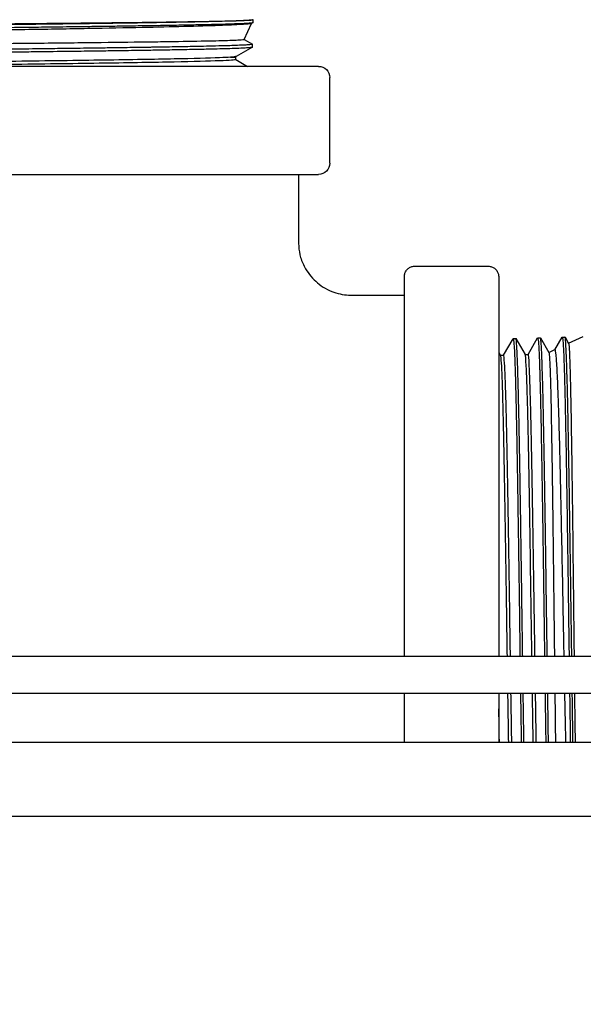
# Model space of a CAD drawing. Extents: x 0 to 796, y 0 to 496.
# Tile 169 of 242: x 386.81 to 389.68, y 300.33 to 305.35. Entities that reach past the tile are written whole.
import ezdxf

# ---------------------------------------------------------------- set-up
doc = ezdxf.new("R2010")
doc.units = 0
doc.header["$LTSCALE"] = 12
doc.header["$MEASUREMENT"] = 0
doc.header["$PDMODE"] = 1
doc.layers.get('0').update_dxf_attribs({"linetype": 'CONTINUOUS'})
doc.layers.get('Defpoints').update_dxf_attribs({"linetype": 'CONTINUOUS'})
doc.layers.add('D', color=2, linetype='CONTINUOUS')
doc.layers.add('X', color=1, linetype='CONTINUOUS')
doc.styles.get("Standard").update_dxf_attribs({"font": 'SIMPLEX.SHX', "width": 0.875})
doc.dimstyles.get("Standard").update_dxf_attribs({"dimscale": 28, "dimtxt": 0.125, "dimasz": 0.125, "dimexe": 0.04375, "dimexo": 0.0625, "dimgap": 0.04375, "dimtad": 0, "dimtih": 1, "dimtoh": 1, "dimdec": 4, "dimzin": 12, "dimdsep": 46, "dimlunit": 5, "dimtxsty": 'Standard', "dimcen": 0, "dimclrd": 256, "dimclre": 256, "dimclrt": 256, "dimadec": 1, "dimazin": 3, "dimtfac": 0.875, "dimtdec": 4, "dimtofl": 0, "dimtmove": 0, "dimatfit": 2, "dimfxl": 1, "dimtolj": 1, "dimtzin": 12, "dimlwd": 13, "dimlwe": 13, "dimarcsym": 0})

# ---------------------------------------------------------------- blocks, each defined once
blk = doc.blocks.new('*D68')
at = {"layer": 'D', "lineweight": 13, "transparency": 16777216}
for p, q in [((390.4139, 320.5128), (517.6464, 320.5128)), ((516.4214, 317.0128), (516.4214, 283.4065)), ((516.4214, 194.7933), (516.4214, 277.4565)), ((441.4913, 191.2933), (517.6464, 191.2933))]:
    blk.add_line(p, q, dxfattribs=at)
at = {"layer": 'D', "transparency": 16777216}
for points in [[(515.838, 317.0128), (517.0047, 317.0128), (516.4214, 320.5128)], [(515.838, 194.7933), (517.0047, 194.7933), (516.4214, 191.2933)]]:
    blk.add_solid(points, dxfattribs=at)
at = {"layer": 'Defpoints', "color": 0, "transparency": 16777216}
for p in [(388.6639, 320.5128), (439.7413, 191.2933), (516.4214, 191.2933)]:
    blk.add_point(p, dxfattribs=at)
at = {"layer": 'D', "transparency": 16777216, "insert": (516.4214, 280.4315), "char_height": 3.5, "attachment_point": 5}
blk.add_mtext('\\A1;129{}{\\C2;%%p1}', dxfattribs=at)

msp = doc.modelspace()

# ---------------------------------------------------------------- linework, layer by layer
at = {"extrusion": (-1, 4.93038e-32, -2.22045e-16)}
for p, q in [((392.69863, 302.10578), (385.10541, 302.10578)), ((385.10541, 301.91828), (392.69863, 301.91828)), ((434.5489, 301.66828), (359.34591, 301.66828)), ((359.34591, 301.29328), (434.48898, 301.29328))]:
    msp.add_line(p, q, dxfattribs=at)
at = {"layer": 'X', "extrusion": (-1, 4.93038e-32, -2.22045e-16)}
for p, q in [((387.95215, 305.247), (387.99026, 305.32873)), ((387.99815, 305.33328), (387.98981, 305.32847)), ((387.99849, 305.33367), (387.99891, 305.34727)), ((387.99891, 305.34727), (387.99891, 305.34728)), ((387.99426, 305.20826), (387.91144, 305.16044)), ((387.95223, 305.24716), (387.99468, 305.22265)), ((387.99459, 305.20864), (387.99502, 305.22224)), ((387.90994, 305.15647), (387.91191, 305.16071)), ((387.90994, 305.14415), (387.90994, 305.15647)), ((388.33141, 305.10978), (384.16641, 305.10978)), ((387.90994, 305.14435), (387.96981, 305.10978)), ((388.38891, 304.61728), (388.38891, 305.05228)), ((384.16641, 304.55978), (388.33141, 304.55978)), ((388.82141, 304.09228), (389.19641, 304.09228)), ((389.27359, 303.63897), (389.32222, 303.72319)), ((389.32275, 303.72365), (389.33636, 303.72408)), ((389.33688, 303.72363), (389.3838, 303.6424)), ((389.39859, 303.64288), (389.44722, 303.72708)), ((389.44774, 303.72754), (389.46136, 303.72797)), ((389.46189, 303.72752), (389.50511, 303.65268)), ((389.53546, 303.66733), (389.57223, 303.73099)), ((389.57274, 303.73144), (389.58635, 303.73186)), ((389.5869, 303.7314), (389.60536, 303.69943)), ((389.60514, 303.69982), (389.68011, 303.73478)), ((389.24964, 303.65435), (389.2588, 303.63849)), ((389.50489, 303.65307), (389.53581, 303.66749)), ((389.25852, 303.63897), (389.27386, 303.63897)), ((389.38352, 303.64288), (389.39887, 303.64288))]:
    msp.add_line(p, q, dxfattribs=at)
at = {"layer": 'X', "extrusion": (2.22045e-16, -1.09476e-47, -1)}
for centre, start, end in [((-388.33141, 305.05228), 90, 180), ((-388.33141, 304.61728), 180, 270)]:
    msp.add_arc(centre, 0.0575, start, end, dxfattribs=at)
at = {"layer": 'X'}
for points, knots in [([(387.99891, 305.34728), (387.99894, 305.34637), (387.99348, 305.34544), (387.97725, 305.34408), (387.9706, 305.34364), (387.95414, 305.34272), (387.94414, 305.34225), (387.92635, 305.34152), (387.91959, 305.34126), (387.89519, 305.34036), (387.8755, 305.33972), (387.83738, 305.33862), (387.82011, 305.33817), (387.77586, 305.33708), (387.74774, 305.33645), (387.70641, 305.3356), (387.69516, 305.33537), (387.65534, 305.33458), (387.62535, 305.33401), (387.56988, 305.33302), (387.54512, 305.33259), (387.48439, 305.33158), (387.44769, 305.33101), (387.37859, 305.32997), (387.34672, 305.32951), (387.27351, 305.32846), (387.23173, 305.32787), (387.15742, 305.32686), (387.12548, 305.32643), (387.05099, 305.32546), (387.00809, 305.32492), (386.92566, 305.32391), (386.88635, 305.32343), (386.81056, 305.32252), (386.77421, 305.32208), (386.69899, 305.32118), (386.66011, 305.32072), (386.57926, 305.31977), (386.53728, 305.31929), (386.45296, 305.31833), (386.41064, 305.31785), (386.35642, 305.31724), (386.34462, 305.3171), (386.30549, 305.31666), (386.27814, 305.31635), (386.22411, 305.31573), (386.19743, 305.31542), (386.12557, 305.31459), (386.08047, 305.31407), (386.0169, 305.31335), (385.99827, 305.31313), (385.93309, 305.31239), (385.8868, 305.31186), (385.81611, 305.31104), (385.79143, 305.31075), (385.75569, 305.31033), (385.74451, 305.31019), (385.69395, 305.30959), (385.65497, 305.30911), (385.57621, 305.30814), (385.53652, 305.30765), (385.47944, 305.30693), (385.46152, 305.30671), (385.40625, 305.306), (385.36946, 305.30553), (385.31234, 305.30477), (385.2915, 305.30449), (385.22486, 305.30357), (385.18027, 305.30293), (385.10533, 305.30182), (385.07425, 305.30134), (385.00879, 305.30032), (384.97483, 305.29977), (384.92461, 305.29892), (384.9073, 305.29862), (384.87689, 305.29807), (384.86363, 305.29782), (384.80863, 305.29677), (384.76997, 305.29596), (384.71133, 305.29463), (384.68939, 305.2941), (384.65362, 305.29316), (384.63909, 305.29275), (384.61854, 305.29212), (384.61176, 305.2919), (384.58937, 305.29114), (384.57524, 305.2906), (384.55196, 305.28959), (384.54244, 305.28912), (384.52454, 305.28808), (384.51686, 305.28752), (384.50877, 305.28668), (384.50667, 305.28642), (384.50226, 305.28569), (384.50087, 305.28523), (384.50086, 305.28477)], [-13.9596369, -13.9596369, -13.9596369, -13.9596369, -13.3504711, -13.3504711, -13.0516526, -13.0516526, -12.7310447, -12.7310447, -12.554276, -12.554276, -12.1322765, -12.1322765, -11.8267303, -11.8267303, -11.4011811, -11.4011811, -11.2477454, -11.2477454, -10.8712551, -10.8712551, -10.5871807, -10.5871807, -10.1983256, -10.1983256, -9.8836386, -9.8836386, -9.4952556, -9.4952556, -9.2123948, -9.2123948, -8.8472889, -8.8472889, -8.5241645, -8.5241645, -8.2328226, -8.2328226, -7.9272316, -7.9272316, -7.6023364, -7.6023364, -7.2781973, -7.2781973, -7.1881337, -7.1881337, -6.9796808, -6.9796808, -6.776337, -6.776337, -6.4315165, -6.4315165, -6.2881973, -6.2881973, -5.9287208, -5.9287208, -5.7341924, -5.7341924, -5.6453452, -5.6453452, -5.3308862, -5.3308862, -5.0015252, -5.0015252, -4.8490565, -4.8490565, -4.5269544, -4.5269544, -4.3380308, -4.3380308, -3.914186, -3.914186, -3.5979067, -3.5979067, -3.2256897, -3.2256897, -3.0218226, -3.0218226, -2.8574921, -2.8574921, -2.3232976, -2.3232976, -1.9634953, -1.9634953, -1.6865818, -1.6865818, -1.5413035, -1.5413035, -1.1853793, -1.1853793, -0.8695149, -0.8695149, -0.4853262, -0.4853262, -0.3058094, -0.3058094, -0.000001, -0.000001, -0.000001, -0.000001]), ([(384.50128, 305.27117), (384.50129, 305.27166), (384.50285, 305.27214), (384.51064, 305.27336), (384.51893, 305.27408), (384.53431, 305.27503), (384.5382, 305.27525), (384.55407, 305.27609), (384.56816, 305.27671), (384.59556, 305.27775), (384.6075, 305.27816), (384.65006, 305.27949), (384.68493, 305.2804), (384.7354, 305.28157), (384.74631, 305.28181), (384.7804, 305.28256), (384.80463, 305.28307), (384.8512, 305.28399), (384.87307, 305.2844), (384.94626, 305.28571), (385.00086, 305.2866), (385.07727, 305.28778), (385.09564, 305.28806), (385.16766, 305.28915), (385.22367, 305.28996), (385.32077, 305.29129), (385.36048, 305.29181), (385.42886, 305.29269), (385.45703, 305.29305), (385.50677, 305.29367), (385.52816, 305.29394), (385.58783, 305.29469), (385.62649, 305.29517), (385.69933, 305.29605), (385.73336, 305.29646), (385.81481, 305.29743), (385.86247, 305.29798), (385.95039, 305.29899), (385.99048, 305.29944), (386.06767, 305.30033), (386.10472, 305.30076), (386.18103, 305.30164), (386.22029, 305.30209), (386.29937, 305.30299), (386.33918, 305.30344), (386.44281, 305.30462), (386.50642, 305.30533), (386.6096, 305.30653), (386.64948, 305.307), (386.73926, 305.30806), (386.78889, 305.30866), (386.85482, 305.30945), (386.87179, 305.30966), (386.92984, 305.31036), (386.97041, 305.31086), (387.03532, 305.31167), (387.06009, 305.31199), (387.09371, 305.31242), (387.10284, 305.31254), (387.1409, 305.31304), (387.16941, 305.31343), (387.23463, 305.31432), (387.27091, 305.31483), (387.34254, 305.31585), (387.37779, 305.31636), (387.44447, 305.31737), (387.47597, 305.31786), (387.5333, 305.31879), (387.55935, 305.31924), (387.61633, 305.32026), (387.64663, 305.32082), (387.70425, 305.32195), (387.73149, 305.32252), (387.7767, 305.32352), (387.79538, 305.32396), (387.82903, 305.32481), (387.84417, 305.32523), (387.87991, 305.32628), (387.89912, 305.32691), (387.92671, 305.32794), (387.93651, 305.32834), (387.95566, 305.32922), (387.96456, 305.3297), (387.97608, 305.33045), (387.97975, 305.33072), (387.99326, 305.33189), (387.99846, 305.33278), (387.99849, 305.33367)], [-16.9973624, -16.9973624, -16.9973624, -16.9973624, -16.6747199, -16.6747199, -16.1823514, -16.1823514, -16.0335684, -16.0335684, -15.6216966, -15.6216966, -15.3495317, -15.3495317, -14.7281073, -14.7281073, -14.5636084, -14.5636084, -14.2298024, -14.2298024, -13.9559535, -13.9559535, -13.3485441, -13.3485441, -13.1610932, -13.1610932, -12.6268494, -12.6268494, -12.2728019, -12.2728019, -12.0309114, -12.0309114, -11.8514463, -11.8514463, -11.5347567, -11.5347567, -11.2625753, -11.2625753, -10.8890673, -10.8890673, -10.5796602, -10.5796602, -10.2962067, -10.2962067, -9.9970216, -9.9970216, -9.6935526, -9.6935526, -9.2051275, -9.2051275, -8.8938386, -8.8938386, -8.4983411, -8.4983411, -8.3602922, -8.3602922, -8.0230552, -8.0230552, -7.8109554, -7.8109554, -7.7314266, -7.7314266, -7.4775282, -7.4775282, -7.140094, -7.140094, -6.7925051, -6.7925051, -6.4600579, -6.4600579, -6.1642785, -6.1642785, -5.7879237, -5.7879237, -5.4061762, -5.4061762, -5.1084981, -5.1084981, -4.8340882, -4.8340882, -4.4141525, -4.4141525, -4.1418624, -4.1418624, -3.8180022, -3.8180022, -3.6359232, -3.6359232, -3.0441327, -3.0441327, -3.0441327, -3.0441327]), ([(384.52251, 305.29746), (384.52326, 305.2979), (384.52587, 305.29833), (384.53564, 305.29925), (384.54349, 305.29975), (384.57595, 305.30131), (384.60939, 305.30241), (384.68172, 305.30414), (384.71403, 305.30481), (384.80176, 305.30643), (384.8611, 305.30741), (384.96357, 305.30887), (385.0015, 305.30937), (385.12356, 305.31094), (385.21366, 305.31202), (385.35742, 305.31359), (385.40607, 305.3141), (385.55614, 305.31564), (385.66114, 305.3167), (385.87355, 305.31874), (385.98032, 305.31971), (386.14447, 305.32123), (386.20094, 305.32176), (386.36414, 305.32327), (386.4706, 305.32422), (386.68868, 305.32626), (386.79965, 305.32734), (387.01372, 305.32943), (387.11631, 305.33048), (387.30212, 305.33254), (387.38582, 305.3335), (387.54743, 305.33554), (387.62364, 305.33664), (387.73834, 305.33848), (387.78129, 305.33923), (387.87723, 305.34122), (387.92204, 305.34244), (387.9828, 305.34483), (387.99843, 305.34607), (387.99891, 305.34728)], [0.0871711, 0.0871711, 0.0871711, 0.0871711, 0.4405033, 0.4405033, 0.856583, 0.856583, 1.7385798, 1.7385798, 2.2963026, 2.2963026, 3.0839073, 3.0839073, 3.5082981, 3.5082981, 4.3843763, 4.3843763, 4.8124447, 4.8124447, 5.6706053, 5.6706053, 6.4957424, 6.4957424, 6.9256591, 6.9256591, 7.7377118, 7.7377118, 8.6153373, 8.6153373, 9.4939329, 9.4939329, 10.3076721, 10.3076721, 11.2007164, 11.2007164, 11.8454417, 11.8454417, 12.8516865, 12.8516865, 13.8618802, 13.8618802, 13.8618802, 13.8618802]), ([(387.98981, 305.32847), (387.98802, 305.32743), (387.98236, 305.32639), (387.95624, 305.32353), (387.92797, 305.32179), (387.86939, 305.3191), (387.84784, 305.31822), (387.77422, 305.31555), (387.71418, 305.31381), (387.58113, 305.31037), (387.50995, 305.3087), (387.34737, 305.30532), (387.255, 305.30355), (387.06084, 305.3), (386.9598, 305.2983), (386.7537, 305.29492), (386.64932, 305.29321), (386.43257, 305.28982), (386.32058, 305.28812), (386.1527, 305.28548), (386.09695, 305.2846), (385.9281, 305.28195), (385.81652, 305.28022), (385.65585, 305.27756), (385.60436, 305.27668), (385.4485, 305.27401), (385.3481, 305.27226), (385.20981, 305.26958), (385.16691, 305.26871), (385.03969, 305.26604), (384.96138, 305.2643), (384.83701, 305.26106), (384.7878, 305.25961), (384.71129, 305.25707), (384.6816, 305.25596), (384.61991, 305.25322), (384.59244, 305.25157), (384.56433, 305.24913), (384.55716, 305.24829), (384.54825, 305.24664), (384.54626, 305.24582), (384.5466, 305.245)], [-16.7423585, -16.7423585, -16.7423585, -16.7423585, -16.2313596, -16.2313596, -15.3397978, -15.3397978, -14.9121512, -14.9121512, -14.0301101, -14.0301101, -13.2257482, -13.2257482, -12.3480744, -12.3480744, -11.4994115, -11.4994115, -10.6814156, -10.6814156, -9.8298043, -9.8298043, -9.4050149, -9.4050149, -8.5361078, -8.5361078, -8.1156556, -8.1156556, -7.2366797, -7.2366797, -6.8197935, -6.8197935, -5.9491039, -5.9491039, -5.2559291, -5.2559291, -4.7082078, -4.7082078, -3.927912, -3.927912, -3.5142544, -3.5142544, -3.1222411, -3.1222411, -3.1222411, -3.1222411]), ([(387.99468, 305.22265), (387.99488, 305.22253), (387.995, 305.22241), (387.99511, 305.22168), (387.99278, 305.22108), (387.98422, 305.22), (387.97886, 305.21952), (387.9653, 305.21857), (387.95718, 305.21809), (387.9363, 305.21705), (387.92293, 305.21649), (387.89601, 305.21551), (387.8833, 305.21509), (387.85033, 305.21409), (387.82906, 305.21351), (387.78695, 305.21245), (387.76683, 305.21197), (387.72076, 305.21094), (387.69439, 305.21039), (387.63241, 305.20918), (387.59607, 305.20853), (387.53647, 305.20751), (387.51478, 305.20715), (387.48506, 305.20667), (387.47758, 305.20655), (387.44612, 305.20604), (387.42154, 305.20566), (387.36173, 305.20474), (387.32596, 305.20422), (387.25926, 305.20327), (387.22872, 305.20285), (387.15549, 305.20187), (387.1123, 305.20131), (387.03303, 305.20028), (386.99735, 305.19982), (386.91515, 305.19879), (386.86831, 305.19821), (386.76541, 305.19697), (386.70916, 305.19631), (386.62158, 305.19529), (386.59078, 305.19494), (386.5494, 305.19446), (386.53896, 305.19434), (386.4952, 305.19383), (386.46175, 305.19344), (386.38301, 305.19253), (386.33765, 305.192), (386.25509, 305.19106), (386.21793, 305.19064), (386.13079, 305.18966), (386.08087, 305.1891), (385.99081, 305.18806), (385.9506, 305.18759), (385.86172, 305.18655), (385.81322, 305.18597), (385.71093, 305.18476), (385.65736, 305.18413), (385.57473, 305.18312), (385.54503, 305.18276), (385.4583, 305.18167), (385.40238, 305.18093), (385.31271, 305.17973), (385.27798, 305.17926), (385.20882, 305.1783), (385.17448, 305.17781), (385.11711, 305.17697), (385.09361, 305.17662), (385.05514, 305.17603), (385.03987, 305.17578), (384.97296, 305.1747), (384.92432, 305.17386), (384.85574, 305.1726), (384.83325, 305.17217), (384.78604, 305.17123), (384.76179, 305.17072), (384.72895, 305.16997), (384.71915, 305.16974), (384.67425, 305.16864), (384.64319, 305.16777), (384.60326, 305.16648), (384.59103, 305.16605), (384.56694, 305.16512), (384.55555, 305.16461), (384.54149, 305.16387), (384.53748, 305.16364), (384.52213, 305.16267), (384.51396, 305.16192), (384.50628, 305.16071), (384.50476, 305.16024), (384.50475, 305.15976)], [-14.0161134, -14.0161134, -14.0161134, -14.0161134, -13.9362526, -13.9362526, -13.5309341, -13.5309341, -13.2064534, -13.2064534, -12.8923909, -12.8923909, -12.5183439, -12.5183439, -12.2356808, -12.2356808, -11.8433337, -11.8433337, -11.5269342, -11.5269342, -11.1617637, -11.1617637, -10.7180409, -10.7180409, -10.4757866, -10.4757866, -10.3953568, -10.3953568, -10.1403954, -10.1403954, -9.7906849, -9.7906849, -9.5075419, -9.5075419, -9.1259486, -9.1259486, -8.8234995, -8.8234995, -8.4398194, -8.4398194, -7.9935919, -7.9935919, -7.7538611, -7.7538611, -7.6731118, -7.6731118, -7.4160428, -7.4160428, -7.0698043, -7.0698043, -6.7866723, -6.7866723, -6.4051687, -6.4051687, -6.0948535, -6.0948535, -5.7146747, -5.7146747, -5.2834079, -5.2834079, -5.0370382, -5.0370382, -4.5548575, -4.5548575, -4.2389307, -4.2389307, -3.9099669, -3.9099669, -3.6728615, -3.6728615, -3.5123286, -3.5123286, -2.9570697, -2.9570697, -2.6681454, -2.6681454, -2.3221702, -2.3221702, -2.1682846, -2.1682846, -1.5945932, -1.5945932, -1.3049421, -1.3049421, -0.9625343, -0.9625343, -0.8087037, -0.8087037, -0.3191859, -0.3191859, -0.000001, -0.000001, -0.000001, -0.000001]), ([(384.50517, 305.14617), (384.50518, 305.14657), (384.50631, 305.14698), (384.51161, 305.14795), (384.51679, 305.14852), (384.5293, 305.14951), (384.53565, 305.14992), (384.55554, 305.15102), (384.57104, 305.15169), (384.59705, 305.15265), (384.6051, 305.15293), (384.62109, 305.15345), (384.62892, 305.15369), (384.65545, 305.15449), (384.67561, 305.15505), (384.71507, 305.15604), (384.73372, 305.15648), (384.78223, 305.15756), (384.8133, 305.15818), (384.85836, 305.15904), (384.87044, 305.15926), (384.91543, 305.16009), (384.94991, 305.1607), (385.01082, 305.16172), (385.03631, 305.16213), (385.10683, 305.16323), (385.15321, 305.16391), (385.2295, 305.16498), (385.25811, 305.16538), (385.31818, 305.1662), (385.34969, 305.16663), (385.42342, 305.16761), (385.46601, 305.16816), (385.55425, 305.16927), (385.59991, 305.16983), (385.68365, 305.17084), (385.72144, 305.17128), (385.79659, 305.17218), (385.83391, 305.17262), (385.89667, 305.17336), (385.92194, 305.17366), (385.96555, 305.17417), (385.98384, 305.17438), (386.0744, 305.17543), (386.14721, 305.17625), (386.24871, 305.17739), (386.27726, 305.17772), (386.3232, 305.17824), (386.34061, 305.17844), (386.40322, 305.17916), (386.44832, 305.17969), (386.51117, 305.18042), (386.52911, 305.18063), (386.59949, 305.18144), (386.65154, 305.18204), (386.73971, 305.18307), (386.7761, 305.1835), (386.8418, 305.18429), (386.87122, 305.18465), (386.95393, 305.18568), (387.00643, 305.18634), (387.10093, 305.18756), (387.14327, 305.18811), (387.21837, 305.18911), (387.25148, 305.18957), (387.32711, 305.19063), (387.36895, 305.19126), (387.43586, 305.19229), (387.46181, 305.1927), (387.52144, 305.19366), (387.55441, 305.19422), (387.61199, 305.19522), (387.63706, 305.19568), (387.6795, 305.1965), (387.69733, 305.19687), (387.74542, 305.19789), (387.77403, 305.19854), (387.81968, 305.19968), (387.8378, 305.20016), (387.87231, 305.20115), (387.88849, 305.20166), (387.91108, 305.20246), (387.91864, 305.20275), (387.93833, 305.20357), (387.94927, 305.20409), (387.96215, 305.20483), (387.96555, 305.20503), (387.97566, 305.20571), (387.98124, 305.20617), (387.98917, 305.20704), (387.99178, 305.20745), (387.99413, 305.20812), (387.99459, 305.20838), (387.99459, 305.20864)], [-27.8644724, -27.8644724, -27.8644724, -27.8644724, -27.5906694, -27.5906694, -27.2134181, -27.2134181, -26.9405492, -26.9405492, -26.4824658, -26.4824658, -26.2951663, -26.2951663, -26.1314689, -26.1314689, -25.7653258, -25.7653258, -25.4728573, -25.4728573, -25.0464446, -25.0464446, -24.8950203, -24.8950203, -24.4947818, -24.4947818, -24.2219194, -24.2219194, -23.7615042, -23.7615042, -23.4947287, -23.4947287, -23.2127555, -23.2127555, -22.8470925, -22.8470925, -22.4702276, -22.4702276, -22.1670493, -22.1670493, -21.8734978, -21.8734978, -21.677197, -21.677197, -21.5360834, -21.5360834, -20.9800263, -20.9800263, -20.7625244, -20.7625244, -20.6297424, -20.6297424, -20.2844581, -20.2844581, -20.1460883, -20.1460883, -19.7401369, -19.7401369, -19.4503167, -19.4503167, -19.2112159, -19.2112159, -18.7710143, -18.7710143, -18.3986856, -18.3986856, -18.0931463, -18.0931463, -17.6830804, -17.6830804, -17.4108832, -17.4108832, -17.0386, -17.0386, -16.7285929, -16.7285929, -16.4885356, -16.4885356, -16.0542201, -16.0542201, -15.7300551, -15.7300551, -15.3842651, -15.3842651, -15.1916005, -15.1916005, -14.8450114, -14.8450114, -14.7065819, -14.7065819, -14.3966689, -14.3966689, -14.116474, -14.116474, -13.9430088, -13.9430088, -13.9430088, -13.9430088]), ([(384.56925, 305.1972), (384.57071, 305.19804), (384.57929, 305.1989), (384.61203, 305.20069), (384.63751, 305.2016), (384.69437, 305.20317), (384.72155, 305.20382), (384.79216, 305.20531), (384.83789, 305.20613), (384.9537, 305.20798), (385.02676, 305.20904), (385.14719, 305.2106), (385.18885, 305.2111), (385.31764, 305.21262), (385.40923, 305.21365), (385.60129, 305.21569), (385.70131, 305.21667), (385.91337, 305.21875), (386.02536, 305.21984), (386.24308, 305.22188), (386.34816, 305.22286), (386.56211, 305.22492), (386.67033, 305.22594), (386.88354, 305.22804), (386.98791, 305.22914), (387.13423, 305.2307), (387.18023, 305.23121), (387.31871, 305.23279), (387.40586, 305.23389), (387.52239, 305.23547), (387.55808, 305.23597), (387.66142, 305.23754), (387.72209, 305.23863), (387.79734, 305.2402), (387.81955, 305.24071), (387.87905, 305.24226), (387.9086, 305.24332), (387.94349, 305.24525), (387.95174, 305.24611), (387.95215, 305.247)], [0.0855465, 0.0855465, 0.0855465, 0.0855465, 0.766766, 0.766766, 1.5123126, 1.5123126, 2.030969, 2.030969, 2.6983273, 2.6983273, 3.5368128, 3.5368128, 3.9521768, 3.9521768, 4.7729369, 4.7729369, 5.5884976, 5.5884976, 6.4540336, 6.4540336, 7.2541801, 7.2541801, 8.0979261, 8.0979261, 8.9649751, 8.9649751, 9.3792536, 9.3792536, 10.2530987, 10.2530987, 10.6696759, 10.6696759, 11.5331873, 11.5331873, 11.9530581, 11.9530581, 12.7998179, 12.7998179, 13.5197306, 13.5197306, 13.5197306, 13.5197306]), ([(387.88246, 305.15615), (387.86876, 305.15525), (387.84999, 305.15434), (387.77303, 305.1514), (387.69488, 305.14936), (387.49599, 305.14529), (387.37528, 305.14326), (387.10256, 305.13919), (386.95059, 305.13716), (386.62952, 305.13309), (386.46047, 305.13105), (386.12104, 305.12698), (385.95071, 305.12495), (385.62462, 305.12088), (385.46891, 305.11885), (385.1866, 305.11478), (385.06005, 305.11274), (384.93784, 305.1104), (384.92219, 305.11009), (384.90703, 305.10978)], [0.224371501, 0.224371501, 0.224371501, 0.224371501, 0.225983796, 0.225983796, 0.229600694, 0.229600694, 0.233217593, 0.233217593, 0.236834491, 0.236834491, 0.240451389, 0.240451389, 0.244068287, 0.244068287, 0.247685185, 0.247685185, 0.251302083, 0.251302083, 0.251851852, 0.251851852, 0.251851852, 0.251851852]), ([(387.90994, 305.14415), (387.90994, 305.14407), (387.9099, 305.14399), (387.90778, 305.14188), (387.87949, 305.13984), (387.77303, 305.13577), (387.69488, 305.13374), (387.49599, 305.12967), (387.37528, 305.12763), (387.10256, 305.12357), (386.95059, 305.12153), (386.62952, 305.11746), (386.46047, 305.11543), (386.19028, 305.11219), (386.08959, 305.11098), (385.99033, 305.10978)], [0.222226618, 0.222226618, 0.222226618, 0.222226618, 0.222366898, 0.222366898, 0.225983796, 0.225983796, 0.229600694, 0.229600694, 0.233217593, 0.233217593, 0.236834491, 0.236834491, 0.240451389, 0.240451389, 0.242592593, 0.242592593, 0.242592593, 0.242592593]), ([(388.22891, 304.55978), (388.22891, 304.45728), (388.22891, 304.35478), (388.22891, 304.21365), (388.22918, 304.17395), (388.24635, 304.11688), (388.25483, 304.09739), (388.2811, 304.05226), (388.30186, 304.02767), (388.3505, 303.98697), (388.37936, 303.97052), (388.43712, 303.95028), (388.46648, 303.94516), (388.58664, 303.94367), (388.67778, 303.94478), (388.76891, 303.94478)], [0, 0, 0, 0, 0.3075005, 0.3075005, 0.4233755, 0.4233755, 0.4862927, 0.4862927, 0.5800251, 0.5800251, 0.676555, 0.676555, 0.7636593, 0.7636593, 1.0370601, 1.0370601, 1.0370601, 1.0370601]), ([(388.76853, 303.94469), (388.76857, 303.96141), (388.7686, 303.97604), (388.76868, 304.00587), (388.76873, 304.019), (388.7688, 304.03199), (388.76882, 304.03519), (388.76886, 304.03857), (388.76887, 304.03941), (388.7689, 304.0408), (388.76891, 304.04117), (388.76898, 304.04256), (388.769, 304.04294), (388.76907, 304.04394), (388.76911, 304.04444), (388.76924, 304.04572), (388.76932, 304.04642), (388.76958, 304.0482), (388.76977, 304.04933), (388.77025, 304.05162), (388.77053, 304.05279), (388.77138, 304.05583), (388.77203, 304.05771), (388.77409, 304.06279), (388.77576, 304.06594), (388.78054, 304.07313), (388.78405, 304.07702), (388.79228, 304.08381), (388.79718, 304.08668), (388.80755, 304.09072), (388.81314, 304.09192), (388.81961, 304.09226), (388.82051, 304.09228), (388.82141, 304.09228)], [4.94580542, 4.94580542, 4.94580542, 4.94580542, 5.09884203, 5.09884203, 5.31593949, 5.31593949, 5.42272497, 5.42272497, 5.47481402, 5.47481402, 5.50062174, 5.50062174, 5.50801281, 5.50801281, 5.51298132, 5.51298132, 5.51675803, 5.51675803, 5.52087587, 5.52087587, 5.52470396, 5.52470396, 5.53073903, 5.53073903, 5.54134333, 5.54134333, 5.55672352, 5.55672352, 5.57337407, 5.57337407, 5.59010535, 5.59010535, 5.5928093, 5.5928093, 5.5928093, 5.5928093]), ([(389.19641, 304.09228), (389.20209, 304.09228), (389.20784, 304.09133), (389.2185, 304.08773), (389.22355, 304.08506), (389.23245, 304.07836), (389.23641, 304.07423), (389.24114, 304.06741), (389.24252, 304.06503), (389.24486, 304.06018), (389.24583, 304.05769), (389.24718, 304.0533), (389.24765, 304.05135), (389.24814, 304.0488), (389.24827, 304.04802), (389.24849, 304.04649), (389.24857, 304.04579), (389.24869, 304.04463), (389.24873, 304.04418), (389.24881, 304.04319), (389.24883, 304.04279), (389.24889, 304.04171), (389.2489, 304.04134), (389.24894, 304.03995), (389.24895, 304.0393), (389.249, 304.03558), (389.24903, 304.03119), (389.24916, 304.0052), (389.24926, 303.96715), (389.24946, 303.8418), (389.24957, 303.74194), (389.24976, 303.49967), (389.24984, 303.35475), (389.24996, 303.03765), (389.25001, 302.86151), (389.25007, 302.50042), (389.25007, 302.31097), (389.25006, 302.11977), (389.25006, 302.11278), (389.25006, 302.10578)], [0, 0, 0, 0, 0.0170349, 0.0170349, 0.0337601, 0.0337601, 0.0504923, 0.0504923, 0.0587303, 0.0587303, 0.0667481, 0.0667481, 0.0729332, 0.0729332, 0.0759203, 0.0759203, 0.0796709, 0.0796709, 0.0836901, 0.0836901, 0.0905299, 0.0905299, 0.1066819, 0.1066819, 0.1550779, 0.1550779, 0.3003549, 0.3003549, 0.7393504, 0.7393504, 1.3006674, 1.3006674, 1.8558703, 1.8558703, 2.4111501, 2.4111501, 2.9664016, 2.9664016, 2.9874998, 2.9874998, 2.9874998, 2.9874998]), ([(388.77, 302.10578), (388.77, 302.16932), (388.77001, 302.34113), (388.76999, 302.62076), (388.76993, 302.93182), (388.76983, 303.21848), (388.76969, 303.46975), (388.76952, 303.67596), (388.76933, 303.82918), (388.76913, 303.92355), (388.76898, 303.94478), (388.76891, 303.94478)], [0.23145842, 0.23145842, 0.23145842, 0.23145842, 0.25, 0.28125, 0.3125, 0.34375, 0.375, 0.40625, 0.4375, 0.46875, 0.5, 0.5, 0.5, 0.5]), ([(389.32222, 303.72319), (389.32295, 303.72444), (389.32367, 303.72316), (389.32495, 303.71637), (389.32551, 303.71183), (389.32669, 303.69895), (389.32731, 303.69024), (389.32804, 303.67784), (389.32815, 303.67598), (389.32888, 303.66289), (389.32952, 303.64985), (389.33065, 303.62322), (389.33114, 303.6103), (389.3325, 303.5718), (389.33334, 303.54399), (389.33447, 303.50291), (389.33475, 303.49248), (389.33516, 303.47689), (389.33528, 303.47199), (389.33581, 303.45122), (389.33622, 303.43477), (389.33716, 303.39477), (389.3377, 303.37074), (389.33865, 303.32654), (389.33905, 303.30683), (389.3401, 303.25351), (389.34075, 303.21895), (389.34165, 303.16951), (389.3419, 303.15583), (389.34249, 303.12296), (389.34283, 303.10361), (389.34379, 303.04843), (389.3444, 303.01189), (389.34542, 302.94953), (389.34582, 302.92424), (389.34684, 302.85837), (389.34746, 302.81728), (389.34831, 302.76016), (389.34854, 302.74475), (389.34905, 302.71058), (389.34933, 302.69179), (389.35033, 302.62438), (389.35105, 302.57521), (389.35215, 302.49771), (389.35254, 302.4697), (389.3536, 302.39366), (389.35427, 302.34548), (389.35494, 302.29728)], [-5.7854924, -5.7854924, -5.7854924, -5.7854924, -5.4113507, -5.4113507, -5.1178719, -5.1178719, -4.7901475, -4.7901475, -4.7344192, -4.7344192, -4.4083714, -4.4083714, -4.149534, -4.149534, -3.6980312, -3.6980312, -3.5509153, -3.5509153, -3.4847849, -3.4847849, -3.2743712, -3.2743712, -2.9922001, -2.9922001, -2.7775935, -2.7775935, -2.4280268, -2.4280268, -2.2968674, -2.2968674, -2.1171346, -2.1171346, -1.7926836, -1.7926836, -1.5771476, -1.5771476, -1.2389961, -1.2389961, -1.1150805, -1.1150805, -0.9657539, -0.9657539, -0.5825528, -0.5825528, -0.367354, -0.367354, -0.000001, -0.000001, -0.000001, -0.000001]), ([(389.36855, 302.29728), (389.36799, 302.33716), (389.36742, 302.37703), (389.36662, 302.43421), (389.36637, 302.45162), (389.36528, 302.5289), (389.36445, 302.58829), (389.3634, 302.66127), (389.36319, 302.67568), (389.36256, 302.71814), (389.36215, 302.74599), (389.36124, 302.80549), (389.36076, 302.83701), (389.35982, 302.89715), (389.35937, 302.9258), (389.35824, 302.9963), (389.35757, 303.0375), (389.35668, 303.0901), (389.35647, 303.10265), (389.35552, 303.15664), (389.35478, 303.19665), (389.35362, 303.25683), (389.3532, 303.27817), (389.3521, 303.33282), (389.35142, 303.36505), (389.35042, 303.40974), (389.3501, 303.42362), (389.34966, 303.4418), (389.34955, 303.44647), (389.34912, 303.4638), (389.34881, 303.47611), (389.34793, 303.50912), (389.34737, 303.52892), (389.34659, 303.55458), (389.34637, 303.56158), (389.34564, 303.58449), (389.34512, 303.59942), (389.34413, 303.62617), (389.34364, 303.6381), (389.34286, 303.65545), (389.34256, 303.66158), (389.34184, 303.67538), (389.34141, 303.68263), (389.34031, 303.69913), (389.33963, 303.70707), (389.33829, 303.7186), (389.33762, 303.72216), (389.33676, 303.72389), (389.33656, 303.72408), (389.33636, 303.72408)], [-22.7600056, -22.7600056, -22.7600056, -22.7600056, -22.4561248, -22.4561248, -22.3227849, -22.3227849, -21.8629618, -21.8629618, -21.7492223, -21.7492223, -21.5264522, -21.5264522, -21.2682599, -21.2682599, -21.0264696, -21.0264696, -20.6631525, -20.6631525, -20.5477509, -20.5477509, -20.1610624, -20.1610624, -19.93933, -19.93933, -19.5763442, -19.5763442, -19.4059042, -19.4059042, -19.3460593, -19.3460593, -19.1813885, -19.1813885, -18.8896046, -18.8896046, -18.7756591, -18.7756591, -18.5053187, -18.5053187, -18.2484679, -18.2484679, -18.0926849, -18.0926849, -17.8718142, -17.8718142, -17.522053, -17.522053, -17.1706218, -17.1706218, -17.0648319, -17.0648319, -17.0648319, -17.0648319]), ([(389.44722, 303.72708), (389.44744, 303.72746), (389.44765, 303.72761), (389.44877, 303.72718), (389.44966, 303.72295), (389.45114, 303.70951), (389.45172, 303.70245), (389.4528, 303.68616), (389.4533, 303.67735), (389.4542, 303.65959), (389.4546, 303.65114), (389.4558, 303.6233), (389.45661, 303.60167), (389.45761, 303.57085), (389.45781, 303.56432), (389.45849, 303.54221), (389.45895, 303.52583), (389.45985, 303.49256), (389.46027, 303.47581), (389.46108, 303.44341), (389.46145, 303.42797), (389.46263, 303.37695), (389.46345, 303.33936), (389.46466, 303.27944), (389.46506, 303.25886), (389.46615, 303.20066), (389.46685, 303.16194), (389.46776, 303.10943), (389.46798, 303.09699), (389.4689, 303.04327), (389.46962, 303.00074), (389.47075, 302.93045), (389.47118, 302.90347), (389.47204, 302.84757), (389.47247, 302.81863), (389.47337, 302.75807), (389.47384, 302.72642), (389.47452, 302.67992), (389.47473, 302.66533), (389.47581, 302.59192), (389.47667, 302.53227), (389.47777, 302.45422), (389.47802, 302.43633), (389.47884, 302.37812), (389.47939, 302.33771), (389.47995, 302.29728)], [-5.8006772, -5.8006772, -5.8006772, -5.8006772, -5.6880839, -5.6880839, -5.2243569, -5.2243569, -4.9165482, -4.9165482, -4.650135, -4.650135, -4.4451128, -4.4451128, -4.027217, -4.027217, -3.9189107, -3.9189107, -3.6706906, -3.6706906, -3.4420444, -3.4420444, -3.2478481, -3.2478481, -2.8213624, -2.8213624, -2.6076873, -2.6076873, -2.2326389, -2.2326389, -2.117901, -2.117901, -1.7422336, -1.7422336, -1.5141253, -1.5141253, -1.2762978, -1.2762978, -1.0225884, -1.0225884, -0.90738, -0.90738, -0.4452138, -0.4452138, -0.3080956, -0.3080956, -0.000001, -0.000001, -0.000001, -0.000001]), ([(389.49354, 302.29728), (389.49326, 302.31735), (389.49298, 302.33741), (389.49247, 302.37409), (389.49223, 302.3907), (389.49116, 302.46739), (389.49033, 302.52714), (389.48928, 302.60114), (389.48907, 302.61607), (389.48842, 302.66106), (389.48798, 302.69094), (389.48707, 302.75206), (389.48659, 302.78324), (389.48571, 302.84099), (389.4853, 302.86764), (389.48421, 302.93828), (389.48353, 302.98155), (389.48262, 303.03683), (389.4824, 303.04995), (389.48149, 303.10411), (389.48078, 303.14392), (389.47966, 303.20509), (389.47924, 303.22741), (389.47785, 303.29973), (389.47689, 303.34705), (389.4757, 303.40077), (389.47548, 303.41059), (389.47474, 303.44204), (389.47423, 303.46283), (389.47308, 303.50678), (389.47245, 303.52938), (389.47115, 303.57283), (389.47048, 303.59338), (389.46934, 303.62466), (389.46887, 303.63648), (389.46788, 303.65905), (389.46736, 303.66959), (389.46619, 303.69014), (389.46555, 303.69952), (389.46422, 303.71519), (389.46352, 303.72103), (389.46237, 303.72666), (389.46191, 303.72783), (389.46142, 303.72797), (389.46139, 303.72797), (389.46136, 303.72797)], [-22.8238598, -22.8238598, -22.8238598, -22.8238598, -22.6709295, -22.6709295, -22.5440839, -22.5440839, -22.0847033, -22.0847033, -21.9681794, -21.9681794, -21.7320613, -21.7320613, -21.4805237, -21.4805237, -21.260028, -21.260028, -20.8882006, -20.8882006, -20.77099, -20.77099, -20.3995249, -20.3995249, -20.1776641, -20.1776641, -19.6611736, -19.6611736, -19.542758, -19.542758, -19.2743775, -19.2743775, -18.9445703, -18.9445703, -18.5882656, -18.5882656, -18.3404052, -18.3404052, -18.0687613, -18.0687613, -17.7374219, -17.7374219, -17.3692569, -17.3692569, -17.1275836, -17.1275836, -17.1118181, -17.1118181, -17.1118181, -17.1118181]), ([(389.57223, 303.73099), (389.57243, 303.73133), (389.57263, 303.73148), (389.57327, 303.73131), (389.57372, 303.73022), (389.57489, 303.72485), (389.57561, 303.71899), (389.57697, 303.70316), (389.5776, 303.69373), (389.57873, 303.67318), (389.57924, 303.66275), (389.58015, 303.64194), (389.58056, 303.63203), (389.5817, 303.60209), (389.58244, 303.58037), (389.5837, 303.53838), (389.58424, 303.51916), (389.5854, 303.47463), (389.58603, 303.44887), (389.58687, 303.41249), (389.58708, 303.4033), (389.58826, 303.3511), (389.58923, 303.30478), (389.59058, 303.23445), (389.59098, 303.21304), (389.59207, 303.15265), (389.59276, 303.11264), (389.59367, 303.05845), (389.59389, 303.04554), (389.59481, 302.99004), (389.59553, 302.94629), (389.59666, 302.87403), (389.59709, 302.84624), (389.59795, 302.78895), (389.59839, 302.75945), (389.5993, 302.69693), (389.59977, 302.66388), (389.60045, 302.61643), (389.60066, 302.60227), (389.60171, 302.52917), (389.60257, 302.46956), (389.60364, 302.39262), (389.60388, 302.37562), (389.6044, 302.33818), (389.60468, 302.31773), (389.60496, 302.29728)], [-5.8150393, -5.8150393, -5.8150393, -5.8150393, -5.7097901, -5.7097901, -5.4783462, -5.4783462, -5.1022944, -5.1022944, -4.7679177, -4.7679177, -4.4985125, -4.4985125, -4.2872912, -4.2872912, -3.9044679, -3.9044679, -3.6189364, -3.6189364, -3.283047, -3.283047, -3.1723406, -3.1723406, -2.6656904, -2.6656904, -2.4520251, -2.4520251, -2.0771454, -2.0771454, -1.9614516, -1.9614516, -1.5844887, -1.5844887, -1.3542359, -1.3542359, -1.1158725, -1.1158725, -0.8545613, -0.8545613, -0.7440184, -0.7440184, -0.2856, -0.2856, -0.1558691, -0.1558691, -0.000001, -0.000001, -0.000001, -0.000001]), ([(389.61854, 302.29728), (389.61828, 302.31569), (389.61803, 302.33409), (389.61698, 302.40974), (389.6162, 302.46681), (389.61519, 302.53821), (389.61499, 302.55299), (389.61436, 302.5969), (389.61394, 302.62589), (389.61304, 302.68737), (389.61256, 302.71977), (389.61163, 302.78182), (389.61119, 302.81148), (389.61006, 302.88563), (389.60939, 302.92954), (389.6085, 302.98558), (389.60828, 302.99872), (389.60741, 303.05183), (389.60675, 303.09076), (389.60566, 303.1523), (389.60524, 303.17564), (389.60381, 303.2533), (389.60282, 303.30483), (389.60157, 303.36416), (389.60133, 303.37549), (389.60064, 303.40679), (389.60018, 303.42621), (389.5991, 303.47077), (389.59847, 303.49513), (389.59725, 303.53953), (389.59666, 303.55969), (389.59577, 303.58795), (389.59546, 303.5972), (389.59483, 303.61508), (389.59451, 303.62369), (389.59374, 303.64326), (389.59328, 303.65376), (389.5922, 303.67637), (389.59157, 303.68763), (389.59014, 303.70924), (389.58934, 303.71828), (389.58814, 303.72694), (389.58774, 303.72902), (389.58701, 303.73135), (389.58668, 303.73187), (389.58635, 303.73186)], [-22.8845552, -22.8845552, -22.8845552, -22.8845552, -22.7442718, -22.7442718, -22.3076489, -22.3076489, -22.1932737, -22.1932737, -21.966906, -21.966906, -21.7094653, -21.7094653, -21.468377, -21.468377, -21.0988762, -21.0988762, -20.9843517, -20.9843517, -20.6321641, -20.6321641, -20.4089631, -20.4089631, -19.8715106, -19.8715106, -19.7414442, -19.7414442, -19.5049971, -19.5049971, -19.1755462, -19.1755462, -18.8610751, -18.8610751, -18.6971782, -18.6971782, -18.5283037, -18.5283037, -18.2906069, -18.2906069, -17.9641097, -17.9641097, -17.5388321, -17.5388321, -17.3291603, -17.3291603, -17.1574638, -17.1574638, -17.1574638, -17.1574638]), ([(389.50511, 303.65268), (389.50573, 303.65161), (389.50634, 303.64777), (389.50807, 303.62936), (389.5092, 303.60878), (389.51137, 303.552), (389.5124, 303.51666), (389.51456, 303.43022), (389.51567, 303.37876), (389.51783, 303.26168), (389.51891, 303.19621), (389.52184, 303.00744), (389.52357, 302.8756), (389.52583, 302.69859), (389.52629, 302.66156), (389.52806, 302.51726), (389.52932, 302.40745), (389.53062, 302.29728)], [3.2184237, 3.2184237, 3.2184237, 3.2184237, 3.5990982, 3.5990982, 4.2805002, 4.2805002, 4.9309609, 4.9309609, 5.6056969, 5.6056969, 6.2880028, 6.2880028, 7.4185337, 7.4185337, 7.7122472, 7.7122472, 8.5506167, 8.5506167, 8.5506167, 8.5506167]), ([(389.57876, 302.29728), (389.5771, 302.38463), (389.5754, 302.47164), (389.57192, 302.64552), (389.57021, 302.73203), (389.56734, 302.86823), (389.5662, 302.91973), (389.56349, 303.03844), (389.56195, 303.10401), (389.55862, 303.23524), (389.5568, 303.29931), (389.55411, 303.3842), (389.55325, 303.41018), (389.55059, 303.48536), (389.54876, 303.52856), (389.54513, 303.59703), (389.54339, 303.62281), (389.53986, 303.65786), (389.53804, 303.66697), (389.5361, 303.66757), (389.53596, 303.66756), (389.53581, 303.66749)], [-5.4977409, -5.4977409, -5.4977409, -5.4977409, -4.8319806, -4.8319806, -4.146215, -4.146215, -3.710417, -3.710417, -3.107413, -3.107413, -2.4187885, -2.4187885, -2.0880839, -2.0880839, -1.393869, -1.393869, -0.726077, -0.726077, -0.054508, -0.054508, -0.000001, -0.000001, -0.000001, -0.000001]), ([(389.60536, 303.69943), (389.60584, 303.69859), (389.60632, 303.69608), (389.6079, 303.68204), (389.60901, 303.66299), (389.61068, 303.62172), (389.61122, 303.60639), (389.61284, 303.5534), (389.61391, 303.50949), (389.61556, 303.43227), (389.61612, 303.40462), (389.6177, 303.31957), (389.6187, 303.25781), (389.6207, 303.1269), (389.62169, 303.05839), (389.62333, 302.93533), (389.624, 302.8828), (389.62574, 302.74267), (389.62684, 302.65315), (389.62891, 302.47458), (389.6299, 302.38603), (389.6309, 302.29728)], [16.7113364, 16.7113364, 16.7113364, 16.7113364, 17.0141659, 17.0141659, 17.7245117, 17.7245117, 18.0633042, 18.0633042, 18.76267, 18.76267, 19.1133545, 19.1133545, 19.7772196, 19.7772196, 20.4105306, 20.4105306, 20.8555591, 20.8555591, 21.5662593, 21.5662593, 22.2428765, 22.2428765, 22.2428765, 22.2428765]), ([(389.29321, 302.10578), (389.29234, 302.16476), (389.29146, 302.2243), (389.28837, 302.43294), (389.28614, 302.58219), (389.28166, 302.8648), (389.27941, 302.9981), (389.27487, 303.23417), (389.27259, 303.33688), (389.268, 303.50047), (389.2657, 303.56132), (389.26187, 303.62224), (389.26033, 303.63583), (389.2588, 303.63849)], [0.307299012, 0.307299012, 0.307299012, 0.307299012, 0.308753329, 0.308753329, 0.312391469, 0.312391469, 0.31602961, 0.31602961, 0.31966775, 0.31966775, 0.32330589, 0.32330589, 0.325725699, 0.325725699, 0.325725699, 0.325725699]), ([(389.30884, 302.10578), (389.30796, 302.16476), (389.30708, 302.2243), (389.30399, 302.43294), (389.30177, 302.58219), (389.29729, 302.8648), (389.29503, 302.9981), (389.29049, 303.23417), (389.28821, 303.33688), (389.28363, 303.50047), (389.28133, 303.56132), (389.27731, 303.62519), (389.27559, 303.63897), (389.27386, 303.63897)], [0.307299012, 0.307299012, 0.307299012, 0.307299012, 0.308753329, 0.308753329, 0.312391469, 0.312391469, 0.31602961, 0.31602961, 0.31966775, 0.31966775, 0.32330589, 0.32330589, 0.326019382, 0.326019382, 0.326019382, 0.326019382]), ([(389.41821, 302.10578), (389.41763, 302.14487), (389.41705, 302.18422), (389.41426, 302.37293), (389.41204, 302.52352), (389.40757, 302.81093), (389.40532, 302.94767), (389.40079, 303.19235), (389.39851, 303.30023), (389.39393, 303.4753), (389.39163, 303.54246), (389.38749, 303.62009), (389.38564, 303.6392), (389.3838, 303.6424)], [0.238667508, 0.238667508, 0.238667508, 0.238667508, 0.239628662, 0.239628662, 0.243266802, 0.243266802, 0.246904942, 0.246904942, 0.250543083, 0.250543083, 0.254181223, 0.254181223, 0.257091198, 0.257091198, 0.257091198, 0.257091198]), ([(389.43383, 302.10578), (389.43325, 302.14487), (389.43267, 302.18422), (389.42989, 302.37293), (389.42767, 302.52352), (389.4232, 302.81093), (389.42094, 302.94767), (389.41641, 303.19235), (389.41413, 303.30023), (389.40956, 303.4753), (389.40726, 303.54246), (389.40293, 303.62355), (389.4009, 303.64288), (389.39887, 303.64288)], [0.238667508, 0.238667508, 0.238667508, 0.238667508, 0.239628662, 0.239628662, 0.243266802, 0.243266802, 0.246904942, 0.246904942, 0.250543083, 0.250543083, 0.254181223, 0.254181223, 0.257382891, 0.257382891, 0.257382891, 0.257382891]), ([(389.35494, 302.29728), (389.35505, 302.28872), (389.35517, 302.28016), (389.35597, 302.22338), (389.35665, 302.17523), (389.35742, 302.12015), (389.35753, 302.11296), (389.35763, 302.10578)], [-22.81719915, -22.81719915, -22.81719915, -22.81719915, -22.75196882, -22.75196882, -22.38440362, -22.38440362, -22.32918037, -22.32918037, -22.32918037, -22.32918037]), ([(389.37121, 302.10578), (389.37099, 302.12211), (389.37076, 302.13849), (389.37022, 302.17768), (389.36991, 302.20053), (389.36924, 302.24801), (389.3689, 302.27264), (389.36855, 302.29728)], [-0.48795391, -0.48795391, -0.48795391, -0.48795391, -0.36231687, -0.36231687, -0.18776403, -0.18776403, -0.000001, -0.000001, -0.000001, -0.000001]), ([(389.47995, 302.29728), (389.4803, 302.27128), (389.48066, 302.24528), (389.48142, 302.1908), (389.48182, 302.16233), (389.48235, 302.12455), (389.48248, 302.11516), (389.48261, 302.10578)], [-22.87917394, -22.87917394, -22.87917394, -22.87917394, -22.68102216, -22.68102216, -22.46333333, -22.46333333, -22.39121527, -22.39121527, -22.39121527, -22.39121527]), ([(389.49622, 302.10578), (389.49602, 302.11999), (389.49582, 302.13422), (389.4954, 302.16465), (389.49518, 302.18084), (389.49448, 302.23041), (389.49401, 302.26384), (389.49354, 302.29728)], [-0.48794825, -0.48794825, -0.48794825, -0.48794825, -0.37867508, -0.37867508, -0.25482654, -0.25482654, -0.000001, -0.000001, -0.000001, -0.000001]), ([(389.53062, 302.29728), (389.53119, 302.24859), (389.53177, 302.19991), (389.53251, 302.1362), (389.53269, 302.12097), (389.53286, 302.10578)], [0.000001, 0.000001, 0.000001, 0.000001, 0.37102732, 0.37102732, 0.48786208, 0.48786208, 0.48786208, 0.48786208]), ([(389.58243, 302.10578), (389.58218, 302.11839), (389.58194, 302.13103), (389.58071, 302.19468), (389.57974, 302.24598), (389.57876, 302.29728)], [-13.71966983, -13.71966983, -13.71966983, -13.71966983, -13.62297309, -13.62297309, -13.23329508, -13.23329508, -13.23329508, -13.23329508]), ([(389.60496, 302.29728), (389.60561, 302.24961), (389.60626, 302.20197), (389.60714, 302.13825), (389.60737, 302.122), (389.6076, 302.10578)], [-13.96116496, -13.96116496, -13.96116496, -13.96116496, -13.59790247, -13.59790247, -13.47318769, -13.47318769, -13.47318769, -13.47318769]), ([(389.62122, 302.10578), (389.62108, 302.11583), (389.62094, 302.1259), (389.62004, 302.18953), (389.61929, 302.24339), (389.61854, 302.29728)], [-0.4880074, -0.4880074, -0.4880074, -0.4880074, -0.41070281, -0.41070281, -0.000001, -0.000001, -0.000001, -0.000001]), ([(389.6309, 302.29728), (389.63153, 302.24175), (389.63217, 302.18624), (389.63289, 302.12262), (389.63298, 302.11419), (389.63308, 302.10578)], [0.000001, 0.000001, 0.000001, 0.000001, 0.42318489, 0.42318489, 0.4878785, 0.4878785, 0.4878785, 0.4878785]), ([(389.29997, 301.66828), (389.29903, 301.72541), (389.29809, 301.78472), (389.29678, 301.86961), (389.29641, 301.89384), (389.29603, 301.91828)], [0.3035375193, 0.3035375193, 0.3035375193, 0.3035375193, 0.3051151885, 0.3051151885, 0.3057367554, 0.3057367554, 0.3057367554, 0.3057367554]), ([(389.3156, 301.66828), (389.31466, 301.72541), (389.31372, 301.78472), (389.3124, 301.86961), (389.31203, 301.89384), (389.31166, 301.91828)], [0.3035375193, 0.3035375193, 0.3035375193, 0.3035375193, 0.3051151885, 0.3051151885, 0.3057367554, 0.3057367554, 0.3057367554, 0.3057367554]), ([(389.36026, 301.91828), (389.36055, 301.89756), (389.36084, 301.87697), (389.36134, 301.84236), (389.36154, 301.82827), (389.36208, 301.79132), (389.36242, 301.76861), (389.36312, 301.72156), (389.36349, 301.69729), (389.36389, 301.67165), (389.36391, 301.66996), (389.36394, 301.66828)], [-21.84264317, -21.84264317, -21.84264317, -21.84264317, -21.67886665, -21.67886665, -21.56536629, -21.56536629, -21.37969575, -21.37969575, -21.17676568, -21.17676568, -21.16248844, -21.16248844, -21.16248844, -21.16248844]), ([(389.37752, 301.66828), (389.3773, 301.68352), (389.37707, 301.69889), (389.37659, 301.73096), (389.37635, 301.74766), (389.37587, 301.77961), (389.37565, 301.79484), (389.3749, 301.84573), (389.37437, 301.8818), (389.37385, 301.91828)], [-1.65463392, -1.65463392, -1.65463392, -1.65463392, -1.52525118, -1.52525118, -1.3870198, -1.3870198, -1.26280817, -1.26280817, -0.97448425, -0.97448425, -0.97448425, -0.97448425]), ([(389.42494, 301.66828), (389.42431, 301.70725), (389.42367, 301.74723), (389.42236, 301.83063), (389.42169, 301.87413), (389.42102, 301.91828)], [0.2349182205, 0.2349182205, 0.2349182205, 0.2349182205, 0.2359905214, 0.2359905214, 0.2371099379, 0.2371099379, 0.2371099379, 0.2371099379]), ([(389.44057, 301.66828), (389.43993, 301.70725), (389.43929, 301.74723), (389.43798, 301.83063), (389.43731, 301.87413), (389.43664, 301.91828)], [0.2349182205, 0.2349182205, 0.2349182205, 0.2349182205, 0.2359905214, 0.2359905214, 0.2371099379, 0.2371099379, 0.2371099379, 0.2371099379]), ([(389.48526, 301.91828), (389.48536, 301.91101), (389.48546, 301.90376), (389.48602, 301.86439), (389.48647, 301.8326), (389.48713, 301.78719), (389.48733, 301.77327), (389.48777, 301.74301), (389.48802, 301.72671), (389.48847, 301.69635), (389.48869, 301.68226), (389.4889, 301.66828)], [-21.90469445, -21.90469445, -21.90469445, -21.90469445, -21.84727194, -21.84727194, -21.59220466, -21.59220466, -21.47844643, -21.47844643, -21.34339258, -21.34339258, -21.22481802, -21.22481802, -21.22481802, -21.22481802]), ([(389.50251, 301.66828), (389.5025, 301.66877), (389.5025, 301.66925), (389.50227, 301.68409), (389.50206, 301.69855), (389.50158, 301.73029), (389.50132, 301.74761), (389.50032, 301.81513), (389.49957, 301.86628), (389.49883, 301.91828)], [-1.65431691, -1.65431691, -1.65431691, -1.65431691, -1.65018157, -1.65018157, -1.52857019, -1.52857019, -1.38530604, -1.38530604, -0.97441297, -0.97441297, -0.97441297, -0.97441297]), ([(389.53506, 301.91828), (389.53577, 301.85844), (389.53649, 301.79977), (389.53752, 301.71754), (389.53783, 301.69272), (389.53814, 301.66828)], [0.97477012, 0.97477012, 0.97477012, 0.97477012, 1.44893268, 1.44893268, 1.6580841, 1.6580841, 1.6580841, 1.6580841]), ([(389.59115, 301.66828), (389.59083, 301.68305), (389.59052, 301.69796), (389.58883, 301.77946), (389.58748, 301.84807), (389.58611, 301.91828)], [-12.74811043, -12.74811043, -12.74811043, -12.74811043, -12.62279578, -12.62279578, -12.06870605, -12.06870605, -12.06870605, -12.06870605]), ([(389.61025, 301.91828), (389.61052, 301.8995), (389.61078, 301.88083), (389.6116, 301.82341), (389.61214, 301.78509), (389.61291, 301.7327), (389.61312, 301.7181), (389.61351, 301.69175), (389.61369, 301.67998), (389.61387, 301.66828)], [-12.98676773, -12.98676773, -12.98676773, -12.98676773, -12.8384103, -12.8384103, -12.52765199, -12.52765199, -12.40631616, -12.40631616, -12.30716945, -12.30716945, -12.30716945, -12.30716945]), ([(389.62749, 301.66828), (389.62726, 301.6831), (389.62704, 301.69803), (389.62607, 301.76226), (389.62533, 301.81263), (389.62434, 301.88195), (389.62408, 301.90006), (389.62382, 301.91828)], [-1.65401398, -1.65401398, -1.65401398, -1.65401398, -1.52843595, -1.52843595, -1.11829613, -1.11829613, -0.97438076, -0.97438076, -0.97438076, -0.97438076]), ([(389.63519, 301.91828), (389.63617, 301.83324), (389.63715, 301.75048), (389.63814, 301.67019), (389.63815, 301.66923), (389.63816, 301.66828)], [0.97439175, 0.97439175, 0.97439175, 0.97439175, 1.64686327, 1.64686327, 1.65496909, 1.65496909, 1.65496909, 1.65496909]), ([(389.25254, 301.66828), (389.25245, 301.67445), (389.25235, 301.68065), (389.25159, 301.73139), (389.25093, 301.77699), (389.25018, 301.82855), (389.2501, 301.83365), (389.25003, 301.83876)], [-1.65497958, -1.65497958, -1.65497958, -1.65497958, -1.60253667, -1.60253667, -1.22704448, -1.22704448, -1.18591383, -1.18591383, -1.18591383, -1.18591383])]:
    msp.add_open_spline(points, degree=3, knots=knots, dxfattribs=at)
for points in [[(387.91144, 305.16044), (387.90896, 305.159), (387.89929, 305.1576), (387.88246, 305.15615)], [(387.88246, 305.15615), (387.90064, 305.15622), (387.9099, 305.15639), (387.90994, 305.15647)], [(388.76992, 301.66828), (388.76994, 301.74929), (388.76996, 301.83298), (388.76997, 301.91828)], [(389.25004, 301.91831), (389.25003, 301.8332), (389.25001, 301.74938), (389.24999, 301.66829)]]:
    msp.add_open_spline(points, degree=3, dxfattribs=at)

# ---------------------------------------------------------------- dimensions: what is measured, and where the dimension line sits
at = {"layer": 'D'}
dim = msp.add_linear_dim(base=(516.42135, 191.29328), p1=(388.66394, 320.51276), p2=(439.74133, 191.29328), angle=90, text='<>{}{\\C2;%%p1}', dimstyle='Standard', override={"dimdec": 1}, dxfattribs=at)
dim.commit()
dim.dimension.update_dxf_attribs({"geometry": '*D68', "text_midpoint": (516.42135, 280.4315), "dimtype": 160})

doc.saveas('drawing.dxf')
